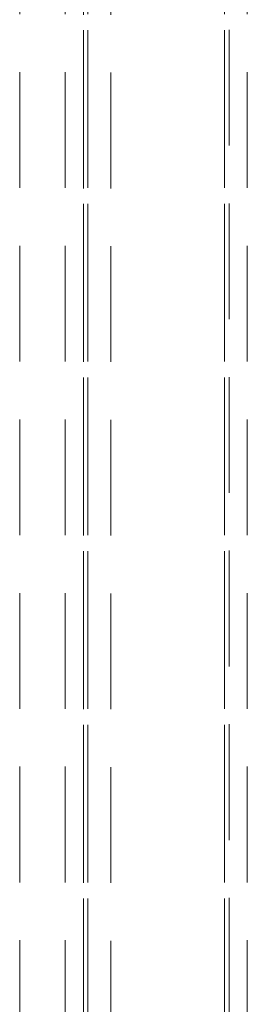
# Model space of a CAD drawing. Header units: millimetres. Extents: x 8 to 290, y 2 to 202.
# Tile 40 of 189: x 138.99 to 141.49, y 77.67 to 88.47. Entities that reach past the tile are written whole.
import ezdxf

# ---------------------------------------------------------------- set-up
doc = ezdxf.new("R2010")
doc.units = ezdxf.units.MM
doc.linetypes.add('HIDDEN', pattern=[1.905, 1.27, -0.635])

msp = doc.modelspace()

# ---------------------------------------------------------------- linework, layer by layer
at = {"color": 7, "linetype": 'HIDDEN', "lineweight": 18}
for p, q in [((139.69172, 115.02895), (139.69172, 67.02895)), ((139.74172, 115.02895), (139.74172, 67.02895)), ((139.74172, 115.02895), (139.74172, 69.92895)), ((141.24172, 115.02895), (141.24172, 67.02895)), ((141.24172, 115.02895), (141.24172, 69.92895)), ((141.29172, 115.034), (141.29172, 67.02895)), ((139.69172, 69.47895), (139.69172, 114.22895)), ((139.99172, 69.47895), (139.99172, 114.22895)), ((138.99172, 91.70895), (138.99172, 74.30395)), ((139.49172, 91.70895), (139.49172, 69.77895)), ((139.74172, 91.70895), (139.74172, 67.17895)), ((141.24172, 91.70895), (141.24172, 67.17895)), ((141.49172, 91.70895), (141.49172, 67.17895))]:
    msp.add_line(p, q, dxfattribs=at)

doc.saveas('drawing.dxf')
